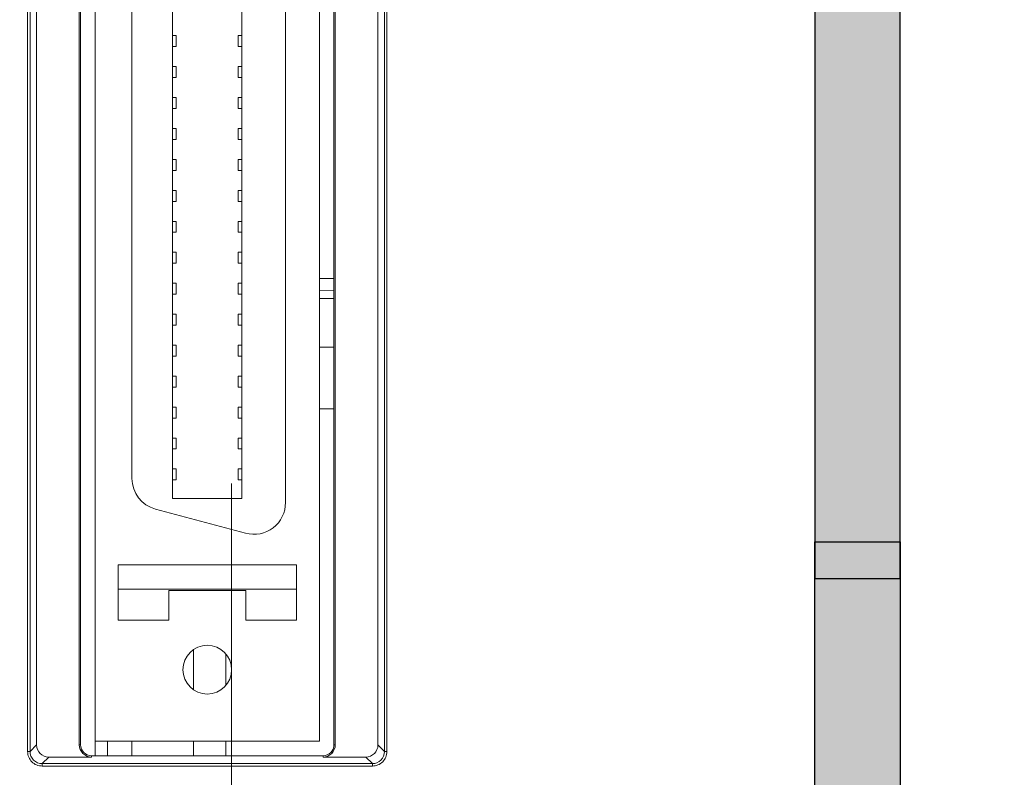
# Model space of a CAD drawing. Header units: millimetres. Extents: x -296 to 295, y -209 to 209.
# Tile 58 of 144: x -250 to -210, y 75 to 106. Entities that reach past the tile are written whole.
import ezdxf

# ---------------------------------------------------------------- set-up
doc = ezdxf.new("R2010")
doc.units = ezdxf.units.MM
doc.header["$MEASUREMENT"] = 0
doc.layers.add('layer 1', color=7, linetype='Continuous')

msp = doc.modelspace()

# ---------------------------------------------------------------- hatches: boundary and pattern name
at = {"layer": 'layer 1'}
h = msp.add_hatch(color=252, dxfattribs=at)
edge = h.paths.add_edge_path()
edge.add_spline(control_points=[(-217.3249, 83.0671), (-217.3249, 83.0671), (-217.3249, 107.0606), (-217.3249, 107.0606), (-217.3249, 107.0606), (-213.8249, 110.5606), (-213.8249, 110.5606), (-213.8249, 110.5606), (-213.8249, 83.0671), (-213.8249, 83.0671), (-213.8249, 83.0671), (-217.3249, 83.0671), (-217.3249, 83.0671)], knot_values=[0, 0, 0, 0, 0.25, 0.25, 0.25, 0.5, 0.5, 0.5, 0.75, 0.75, 0.75, 1, 1, 1, 1], degree=3, periodic=1)
h = msp.add_hatch(color=252, dxfattribs=at)
edge = h.paths.add_edge_path()
edge.add_spline(control_points=[(-213.8249, 84.5648), (-213.8249, 84.5648), (-217.3249, 84.5648), (-217.3249, 84.5648), (-217.3249, 84.5648), (-217.3249, 45.3916), (-217.3249, 45.3916), (-217.3249, 45.3916), (-213.8249, 45.3916), (-213.8249, 45.3916), (-213.8249, 45.3916), (-213.8249, 84.5648), (-213.8249, 84.5648)], knot_values=[0, 0, 0, 0, 0.25, 0.25, 0.25, 0.5, 0.5, 0.5, 0.75, 0.75, 0.75, 1, 1, 1, 1], degree=3, periodic=1)

# ---------------------------------------------------------------- linework, layer by layer
at = {"layer": 'layer 1', "color": 1, "lineweight": 0}
msp.add_open_spline([(295.3283, 209.2747), (295.3283, 209.2747), (295.3283, -208.9236), (295.3283, -208.9236), (295.3283, -208.9236), (-296.1944, -208.9236), (-296.1944, -208.9236), (-296.1944, -208.9236), (-296.1944, 209.2747), (-296.1944, 209.2747), (-296.1944, 209.2747), (295.3283, 209.2747), (295.3283, 209.2747)], degree=3, knots=[0, 0, 0, 0, 0.25, 0.25, 0.25, 0.5, 0.5, 0.5, 0.75, 0.75, 0.75, 1, 1, 1, 1], dxfattribs=at)
at = {"layer": 'layer 1', "color": 5, "lineweight": 0}
msp.add_open_spline([(-281.2487, 194.7284), (-281.2487, 194.7284), (-281.2487, -197.0649), (-281.2487, -197.0649), (-281.2487, -197.0649), (283.3586, -197.0649), (283.3586, -197.0649)], degree=3, knots=[0, 0, 0, 0, 0.5, 0.5, 0.5, 1, 1, 1, 1], dxfattribs=at)
at = {"layer": 'layer 1', "lineweight": 9}
for points, knots in [([(-241.2543, 116.9314), (-241.2543, 117.4836), (-241.702, 117.9314), (-242.2543, 117.9314), (-242.8066, 117.9314), (-243.2543, 117.4836), (-243.2543, 116.9314), (-243.2543, 116.3791), (-242.8066, 115.9314), (-242.2543, 115.9314), (-241.702, 115.9313), (-241.2543, 116.3791), (-241.2543, 116.9313), (-241.2543, 143.4369), (-241.2543, 90.4258), (-241.2543, 116.9314)], [0, 0, 0, 0, 0.25, 0.25, 0.25, 0.5, 0.5, 0.5, 0.75, 0.75, 0.75, 1, 1, 1, 1.0001, 1.0001, 1.0001, 1.0001]), ([(-241.2543, 79.3214), (-241.2543, 79.8736), (-241.702, 80.3214), (-242.2543, 80.3214), (-242.8066, 80.3214), (-243.2543, 79.8736), (-243.2543, 79.3214), (-243.2543, 78.7691), (-242.8066, 78.3214), (-242.2543, 78.3214), (-241.702, 78.3213), (-241.2543, 78.7691), (-241.2543, 79.3213), (-241.2543, 105.8269), (-241.2543, 52.8158), (-241.2543, 79.3214)], [0, 0, 0, 0, 0.25, 0.25, 0.25, 0.5, 0.5, 0.5, 0.75, 0.75, 0.75, 1, 1, 1, 1.0001, 1.0001, 1.0001, 1.0001]), ([(-240.6807, 84.9206), (-240.2904, 84.816), (-239.8735, 84.899), (-239.5529, 85.145), (-239.2323, 85.391), (-239.0443, 85.7722), (-239.0443, 86.1764)], [0, 0, 0, 0, 0.5, 0.5, 0.5, 1, 1, 1, 1]), ([(-249.6239, 75.9632), (-249.6226, 75.8856), (-249.6081, 75.8072), (-249.5785, 75.7349), (-249.549, 75.6626), (-249.5045, 75.5966), (-249.4493, 75.5413), (-249.394, 75.4861), (-249.3279, 75.4417), (-249.2557, 75.4121), (-249.1834, 75.3825), (-249.105, 75.3677), (-249.0274, 75.3667)], [0, 0, 0, 0, 0.25, 0.25, 0.25, 0.5, 0.5, 0.5, 0.75, 0.75, 0.75, 1, 1, 1, 1]), ([(-249.5245, 75.9632), (-249.5246, 75.8364), (-249.4717, 75.7041), (-249.3791, 75.6115), (-249.2865, 75.519), (-249.1543, 75.4661), (-249.0274, 75.4662)], [0, 0, 0, 0, 0.5, 0.5, 0.5, 1, 1, 1, 1]), ([(-247.5043, 76.2364), (-247.5043, 76.1037), (-247.4516, 75.9766), (-247.3578, 75.8828), (-247.2641, 75.789), (-247.1369, 75.7364), (-247.0043, 75.7364)], [0, 0, 0, 0, 0.5, 0.5, 0.5, 1, 1, 1, 1]), ([(-247.4519, 76.2364), (-247.4519, 76.1176), (-247.4047, 76.0038), (-247.3208, 75.9199), (-247.2368, 75.8359), (-247.123, 75.7888), (-247.0043, 75.7888)], [0, 0, 0, 0, 0.5, 0.5, 0.5, 1, 1, 1, 1]), ([(-237.5043, 75.7364), (-237.3717, 75.7364), (-237.2445, 75.789), (-237.1507, 75.8828), (-237.057, 75.9766), (-237.0043, 76.1037), (-237.0043, 76.2364)], [0, 0, 0, 0, 0.5, 0.5, 0.5, 1, 1, 1, 1]), ([(-237.5043, 75.7888), (-237.3856, 75.7888), (-237.2717, 75.8359), (-237.1878, 75.9199), (-237.1038, 76.0038), (-237.0567, 76.1176), (-237.0567, 76.2364)], [0, 0, 0, 0, 0.5, 0.5, 0.5, 1, 1, 1, 1]), ([(-235.4812, 75.3667), (-235.4036, 75.368), (-235.3251, 75.3826), (-235.2528, 75.4121), (-235.1806, 75.4416), (-235.1145, 75.4861), (-235.0593, 75.5414), (-235.004, 75.5966), (-234.9596, 75.6627), (-234.93, 75.7349), (-234.9004, 75.8072), (-234.8856, 75.8857), (-234.8847, 75.9632)], [0, 0, 0, 0, 0.25, 0.25, 0.25, 0.5, 0.5, 0.5, 0.75, 0.75, 0.75, 1, 1, 1, 1]), ([(-235.4812, 75.4662), (-235.3543, 75.4661), (-235.2221, 75.519), (-235.1295, 75.6116), (-235.0369, 75.7041), (-234.984, 75.8364), (-234.9841, 75.9632)], [0, 0, 0, 0, 0.5, 0.5, 0.5, 1, 1, 1, 1])]:
    msp.add_open_spline(points, degree=3, knots=knots, dxfattribs=at)
for points in [[(-246.8543, 75.7888), (-246.8543, 75.7888), (-246.8543, 120.4639), (-246.8543, 120.4639)], [(-249.6239, 120.2895), (-249.6239, 120.2895), (-249.6239, 75.9632), (-249.6239, 75.9632)], [(-249.5245, 75.9632), (-249.5245, 75.9632), (-249.5245, 120.2895), (-249.5245, 120.2895)], [(-249.2543, 76.2334), (-249.2543, 76.2334), (-249.2543, 120.0193), (-249.2543, 120.0193)], [(-247.5043, 76.2364), (-247.5043, 76.2364), (-247.5043, 120.0164), (-247.5043, 120.0164)], [(-247.4519, 76.2364), (-247.4519, 76.2364), (-247.4519, 120.0164), (-247.4519, 120.0164)], [(-237.0567, 120.0164), (-237.0567, 120.0164), (-237.0567, 76.2364), (-237.0567, 76.2364)], [(-237.0043, 120.0164), (-237.0043, 120.0164), (-237.0043, 76.2364), (-237.0043, 76.2364)], [(-235.2543, 120.0193), (-235.2543, 120.0193), (-235.2543, 76.2334), (-235.2543, 76.2334)], [(-234.9841, 120.2895), (-234.9841, 120.2895), (-234.9841, 75.9632), (-234.9841, 75.9632)], [(-234.8847, 75.9632), (-234.8847, 75.9632), (-234.8847, 120.2895), (-234.8847, 120.2895)], [(-237.6543, 119.8664), (-237.6543, 119.8664), (-237.6543, 76.3864), (-237.6543, 76.3864)], [(-243.6743, 86.3464), (-243.6743, 86.3464), (-243.6743, 109.9064), (-243.6743, 109.9064)], [(-240.8343, 86.3464), (-240.8343, 86.3464), (-240.8343, 109.9064), (-240.8343, 109.9064)], [(-239.0443, 86.1764), (-239.0443, 86.1764), (-239.0443, 110.0764), (-239.0443, 110.0764)], [(-245.3443, 109.0849), (-245.3443, 109.0849), (-245.3443, 87.1678), (-245.3443, 87.1678)], [(-243.6743, 105.3364), (-243.6743, 105.3364), (-243.5243, 105.3364), (-243.5243, 105.3364)], [(-243.5243, 105.3364), (-243.5243, 105.3364), (-243.5243, 104.8864), (-243.5243, 104.8864)], [(-240.9843, 104.8864), (-240.9843, 104.8864), (-240.9843, 105.3364), (-240.9843, 105.3364)], [(-240.9843, 105.3364), (-240.9843, 105.3364), (-240.8343, 105.3364), (-240.8343, 105.3364)], [(-243.5243, 104.8864), (-243.5243, 104.8864), (-243.6743, 104.8864), (-243.6743, 104.8864)], [(-240.8343, 104.8864), (-240.8343, 104.8864), (-240.9843, 104.8864), (-240.9843, 104.8864)], [(-243.6743, 104.0664), (-243.6743, 104.0664), (-243.5243, 104.0664), (-243.5243, 104.0664)], [(-243.5243, 104.0664), (-243.5243, 104.0664), (-243.5243, 103.6164), (-243.5243, 103.6164)], [(-240.9843, 103.6164), (-240.9843, 103.6164), (-240.9843, 104.0664), (-240.9843, 104.0664)], [(-240.9843, 104.0664), (-240.9843, 104.0664), (-240.8343, 104.0664), (-240.8343, 104.0664)], [(-243.5243, 103.6164), (-243.5243, 103.6164), (-243.6743, 103.6164), (-243.6743, 103.6164)], [(-240.8343, 103.6164), (-240.8343, 103.6164), (-240.9843, 103.6164), (-240.9843, 103.6164)], [(-243.6743, 102.7964), (-243.6743, 102.7964), (-243.5243, 102.7964), (-243.5243, 102.7964)], [(-243.5243, 102.7964), (-243.5243, 102.7964), (-243.5243, 102.3464), (-243.5243, 102.3464)], [(-240.9843, 102.3464), (-240.9843, 102.3464), (-240.9843, 102.7964), (-240.9843, 102.7964)], [(-240.9843, 102.7964), (-240.9843, 102.7964), (-240.8343, 102.7964), (-240.8343, 102.7964)], [(-243.5243, 102.3464), (-243.5243, 102.3464), (-243.6743, 102.3464), (-243.6743, 102.3464)], [(-240.8343, 102.3464), (-240.8343, 102.3464), (-240.9843, 102.3464), (-240.9843, 102.3464)], [(-243.6743, 101.5264), (-243.6743, 101.5264), (-243.5243, 101.5264), (-243.5243, 101.5264)], [(-243.5243, 101.5264), (-243.5243, 101.5264), (-243.5243, 101.0764), (-243.5243, 101.0764)], [(-240.9843, 101.0764), (-240.9843, 101.0764), (-240.9843, 101.5264), (-240.9843, 101.5264)], [(-240.9843, 101.5264), (-240.9843, 101.5264), (-240.8343, 101.5264), (-240.8343, 101.5264)], [(-243.5243, 101.0764), (-243.5243, 101.0764), (-243.6743, 101.0764), (-243.6743, 101.0764)], [(-240.8343, 101.0764), (-240.8343, 101.0764), (-240.9843, 101.0764), (-240.9843, 101.0764)], [(-243.6743, 100.2564), (-243.6743, 100.2564), (-243.5243, 100.2564), (-243.5243, 100.2564)], [(-243.5243, 100.2564), (-243.5243, 100.2564), (-243.5243, 99.8064), (-243.5243, 99.8064)], [(-240.9843, 99.8064), (-240.9843, 99.8064), (-240.9843, 100.2564), (-240.9843, 100.2564)], [(-240.9843, 100.2564), (-240.9843, 100.2564), (-240.8343, 100.2564), (-240.8343, 100.2564)], [(-243.5243, 99.8064), (-243.5243, 99.8064), (-243.6743, 99.8064), (-243.6743, 99.8064)], [(-240.8343, 99.8064), (-240.8343, 99.8064), (-240.9843, 99.8064), (-240.9843, 99.8064)], [(-243.6743, 98.9864), (-243.6743, 98.9864), (-243.5243, 98.9864), (-243.5243, 98.9864)], [(-243.5243, 98.9864), (-243.5243, 98.9864), (-243.5243, 98.5364), (-243.5243, 98.5364)], [(-240.9843, 98.5364), (-240.9843, 98.5364), (-240.9843, 98.9864), (-240.9843, 98.9864)], [(-240.9843, 98.9864), (-240.9843, 98.9864), (-240.8343, 98.9864), (-240.8343, 98.9864)], [(-243.5243, 98.5364), (-243.5243, 98.5364), (-243.6743, 98.5364), (-243.6743, 98.5364)], [(-240.8343, 98.5364), (-240.8343, 98.5364), (-240.9843, 98.5364), (-240.9843, 98.5364)], [(-243.6743, 97.7164), (-243.6743, 97.7164), (-243.5243, 97.7164), (-243.5243, 97.7164)], [(-243.5243, 97.7164), (-243.5243, 97.7164), (-243.5243, 97.2664), (-243.5243, 97.2664)], [(-240.9843, 97.2664), (-240.9843, 97.2664), (-240.9843, 97.7164), (-240.9843, 97.7164)], [(-240.9843, 97.7164), (-240.9843, 97.7164), (-240.8343, 97.7164), (-240.8343, 97.7164)], [(-243.5243, 97.2664), (-243.5243, 97.2664), (-243.6743, 97.2664), (-243.6743, 97.2664)], [(-240.8343, 97.2664), (-240.8343, 97.2664), (-240.9843, 97.2664), (-240.9843, 97.2664)], [(-243.6743, 96.4464), (-243.6743, 96.4464), (-243.5243, 96.4464), (-243.5243, 96.4464)], [(-243.5243, 96.4464), (-243.5243, 96.4464), (-243.5243, 95.9964), (-243.5243, 95.9964)], [(-240.9843, 95.9964), (-240.9843, 95.9964), (-240.9843, 96.4464), (-240.9843, 96.4464)], [(-240.9843, 96.4464), (-240.9843, 96.4464), (-240.8343, 96.4464), (-240.8343, 96.4464)], [(-243.5243, 95.9964), (-243.5243, 95.9964), (-243.6743, 95.9964), (-243.6743, 95.9964)], [(-240.8343, 95.9964), (-240.8343, 95.9964), (-240.9843, 95.9964), (-240.9843, 95.9964)], [(-237.0567, 95.3656), (-237.0567, 95.3656), (-237.6543, 95.3754), (-237.6543, 95.3754)], [(-243.6743, 95.1764), (-243.6743, 95.1764), (-243.5243, 95.1764), (-243.5243, 95.1764)], [(-243.5243, 95.1764), (-243.5243, 95.1764), (-243.5243, 94.7264), (-243.5243, 94.7264)], [(-240.9843, 94.7264), (-240.9843, 94.7264), (-240.9843, 95.1764), (-240.9843, 95.1764)], [(-240.9843, 95.1764), (-240.9843, 95.1764), (-240.8343, 95.1764), (-240.8343, 95.1764)], [(-243.5243, 94.7264), (-243.5243, 94.7264), (-243.6743, 94.7264), (-243.6743, 94.7264)], [(-240.8343, 94.7264), (-240.8343, 94.7264), (-240.9843, 94.7264), (-240.9843, 94.7264)], [(-237.6543, 94.8762), (-237.6543, 94.8762), (-237.0567, 94.8663), (-237.0567, 94.8663)], [(-237.0567, 94.5473), (-237.0567, 94.5473), (-237.6543, 94.5572), (-237.6543, 94.5572)], [(-243.6743, 93.9064), (-243.6743, 93.9064), (-243.5243, 93.9064), (-243.5243, 93.9064)], [(-243.5243, 93.9064), (-243.5243, 93.9064), (-243.5243, 93.4564), (-243.5243, 93.4564)], [(-240.9843, 93.4564), (-240.9843, 93.4564), (-240.9843, 93.9064), (-240.9843, 93.9064)], [(-240.9843, 93.9064), (-240.9843, 93.9064), (-240.8343, 93.9064), (-240.8343, 93.9064)], [(-243.5243, 93.4564), (-243.5243, 93.4564), (-243.6743, 93.4564), (-243.6743, 93.4564)], [(-240.8343, 93.4564), (-240.8343, 93.4564), (-240.9843, 93.4564), (-240.9843, 93.4564)], [(-243.6743, 92.6364), (-243.6743, 92.6364), (-243.5243, 92.6364), (-243.5243, 92.6364)], [(-243.5243, 92.6364), (-243.5243, 92.6364), (-243.5243, 92.1864), (-243.5243, 92.1864)], [(-240.9843, 92.1864), (-240.9843, 92.1864), (-240.9843, 92.6364), (-240.9843, 92.6364)], [(-240.9843, 92.6364), (-240.9843, 92.6364), (-240.8343, 92.6364), (-240.8343, 92.6364)], [(-237.6543, 92.5603), (-237.6543, 92.5603), (-237.0567, 92.5504), (-237.0567, 92.5504)], [(-243.5243, 92.1864), (-243.5243, 92.1864), (-243.6743, 92.1864), (-243.6743, 92.1864)], [(-240.8343, 92.1864), (-240.8343, 92.1864), (-240.9843, 92.1864), (-240.9843, 92.1864)], [(-243.6743, 91.3664), (-243.6743, 91.3664), (-243.5243, 91.3664), (-243.5243, 91.3664)], [(-243.5243, 91.3664), (-243.5243, 91.3664), (-243.5243, 90.9164), (-243.5243, 90.9164)], [(-240.9843, 90.9164), (-240.9843, 90.9164), (-240.9843, 91.3664), (-240.9843, 91.3664)], [(-240.9843, 91.3664), (-240.9843, 91.3664), (-240.8343, 91.3664), (-240.8343, 91.3664)], [(-243.5243, 90.9164), (-243.5243, 90.9164), (-243.6743, 90.9164), (-243.6743, 90.9164)], [(-240.8343, 90.9164), (-240.8343, 90.9164), (-240.9843, 90.9164), (-240.9843, 90.9164)], [(-243.6743, 90.0964), (-243.6743, 90.0964), (-243.5243, 90.0964), (-243.5243, 90.0964)], [(-243.5243, 90.0964), (-243.5243, 90.0964), (-243.5243, 89.6464), (-243.5243, 89.6464)], [(-240.9843, 89.6464), (-240.9843, 89.6464), (-240.9843, 90.0964), (-240.9843, 90.0964)], [(-240.9843, 90.0964), (-240.9843, 90.0964), (-240.8343, 90.0964), (-240.8343, 90.0964)], [(-237.6543, 90.0214), (-237.6543, 90.0214), (-237.0567, 90.0214), (-237.0567, 90.0214)], [(-243.5243, 89.6464), (-243.5243, 89.6464), (-243.6743, 89.6464), (-243.6743, 89.6464)], [(-240.8343, 89.6464), (-240.8343, 89.6464), (-240.9843, 89.6464), (-240.9843, 89.6464)], [(-243.6743, 88.8264), (-243.6743, 88.8264), (-243.5243, 88.8264), (-243.5243, 88.8264)], [(-243.5243, 88.8264), (-243.5243, 88.8264), (-243.5243, 88.3764), (-243.5243, 88.3764)], [(-240.9843, 88.3764), (-240.9843, 88.3764), (-240.9843, 88.8264), (-240.9843, 88.8264)], [(-240.9843, 88.8264), (-240.9843, 88.8264), (-240.8343, 88.8264), (-240.8343, 88.8264)], [(-243.5243, 88.3764), (-243.5243, 88.3764), (-243.6743, 88.3764), (-243.6743, 88.3764)], [(-240.8343, 88.3764), (-240.8343, 88.3764), (-240.9843, 88.3764), (-240.9843, 88.3764)], [(-243.6743, 87.5564), (-243.6743, 87.5564), (-243.5243, 87.5564), (-243.5243, 87.5564)], [(-243.5243, 87.1064), (-243.5243, 87.1064), (-243.5243, 87.5564), (-243.5243, 87.5564)], [(-240.9843, 87.1064), (-240.9843, 87.1064), (-240.9843, 87.5564), (-240.9843, 87.5564)], [(-240.9843, 87.5564), (-240.9843, 87.5564), (-240.8343, 87.5564), (-240.8343, 87.5564)], [(-245.3443, 87.1678), (-245.3443, 86.5794), (-244.9491, 86.0643), (-244.3807, 85.9121)], [(-243.5243, 87.1064), (-243.5243, 87.1064), (-243.6743, 87.1064), (-243.6743, 87.1064)], [(-240.8343, 87.1064), (-240.8343, 87.1064), (-240.9843, 87.1064), (-240.9843, 87.1064)], [(-240.8343, 86.3464), (-240.8343, 86.3464), (-243.6743, 86.3464), (-243.6743, 86.3464)], [(-240.6807, 84.9206), (-240.6807, 84.9206), (-244.3807, 85.9121), (-244.3807, 85.9121)], [(-245.9143, 81.3514), (-245.9143, 81.3514), (-245.9143, 83.6214), (-245.9143, 83.6214)], [(-245.9143, 83.6214), (-245.9143, 83.6214), (-238.5943, 83.6214), (-238.5943, 83.6214)], [(-238.5943, 81.3514), (-238.5943, 81.3514), (-238.5943, 83.6214), (-238.5943, 83.6214)], [(-245.9143, 82.6214), (-245.9143, 82.6214), (-238.5943, 82.6214), (-238.5943, 82.6214)], [(-243.8293, 81.3514), (-243.8293, 81.3514), (-243.8293, 82.5714), (-243.8293, 82.5714)], [(-243.8293, 82.5714), (-243.8293, 82.5714), (-240.6793, 82.5714), (-240.6793, 82.5714)], [(-240.6793, 82.5714), (-240.6793, 82.5714), (-240.6793, 81.3514), (-240.6793, 81.3514)], [(-245.9143, 81.3514), (-245.9143, 81.3514), (-243.8293, 81.3514), (-243.8293, 81.3514)], [(-240.6793, 81.3514), (-240.6793, 81.3514), (-238.5943, 81.3514), (-238.5943, 81.3514)], [(-242.8194, 80.1375), (-242.8194, 80.1375), (-242.8194, 78.5051), (-242.8194, 78.5051)], [(-241.4965, 79.963), (-241.4965, 79.963), (-241.4965, 78.6801), (-241.4965, 78.6801)], [(-237.6543, 76.3864), (-237.6543, 76.3864), (-246.8543, 76.3864), (-246.8543, 76.3864)], [(-246.3543, 75.7888), (-246.3543, 75.7888), (-246.3543, 76.3864), (-246.3543, 76.3864)], [(-245.3543, 75.7888), (-245.3543, 75.7888), (-245.3543, 76.3864), (-245.3543, 76.3864)], [(-242.8194, 76.3864), (-242.8194, 76.3864), (-242.8194, 75.7888), (-242.8194, 75.7888)], [(-241.4965, 76.3864), (-241.4965, 76.3864), (-241.4965, 75.7888), (-241.4965, 75.7888)], [(-249.5245, 75.9632), (-249.5245, 75.9632), (-249.6239, 75.9632), (-249.6239, 75.9632)], [(-249.5245, 75.9632), (-249.5245, 75.9632), (-249.2543, 76.2334), (-249.2543, 76.2334)], [(-249.2543, 76.2334), (-249.2543, 75.9587), (-249.032, 75.7364), (-248.7572, 75.7364)], [(-247.4519, 76.2364), (-247.4519, 76.2364), (-247.5043, 76.2364), (-247.5043, 76.2364)], [(-237.0043, 76.2364), (-237.0043, 76.2364), (-237.0567, 76.2364), (-237.0567, 76.2364)], [(-235.7514, 75.7364), (-235.4766, 75.7364), (-235.2543, 75.9587), (-235.2543, 76.2334)], [(-235.2543, 76.2334), (-235.2543, 76.2334), (-234.9841, 75.9632), (-234.9841, 75.9632)], [(-234.8847, 75.9632), (-234.8847, 75.9632), (-234.9841, 75.9632), (-234.9841, 75.9632)], [(-248.7572, 75.7364), (-248.7572, 75.7364), (-249.0274, 75.4662), (-249.0274, 75.4662)], [(-248.7572, 75.7364), (-248.7572, 75.7364), (-247.0043, 75.7364), (-247.0043, 75.7364)], [(-247.0043, 75.7364), (-247.0043, 75.7364), (-247.0043, 75.7888), (-247.0043, 75.7888)], [(-237.5043, 75.7888), (-237.5043, 75.7888), (-247.0043, 75.7888), (-247.0043, 75.7888)], [(-237.5043, 75.7888), (-237.5043, 75.7888), (-237.5043, 75.7364), (-237.5043, 75.7364)], [(-237.5043, 75.7364), (-237.5043, 75.7364), (-235.7514, 75.7364), (-235.7514, 75.7364)], [(-235.4812, 75.4662), (-235.4812, 75.4662), (-235.7514, 75.7364), (-235.7514, 75.7364)], [(-249.0274, 75.3667), (-249.0274, 75.3667), (-249.0274, 75.4662), (-249.0274, 75.4662)], [(-235.4812, 75.4662), (-235.4812, 75.4662), (-249.0274, 75.4662), (-249.0274, 75.4662)], [(-249.0274, 75.3667), (-249.0274, 75.3667), (-235.4812, 75.3667), (-235.4812, 75.3667)], [(-235.4812, 75.4662), (-235.4812, 75.4662), (-235.4812, 75.3667), (-235.4812, 75.3667)]]:
    msp.add_open_spline(points, degree=3, dxfattribs=at)
at = {"layer": 'layer 1', "color": 252}
for points in [[(-217.3249, 83.0671), (-217.3249, 83.0671), (-217.3249, 107.0606), (-217.3249, 107.0606), (-217.3249, 107.0606), (-213.8249, 110.5606), (-213.8249, 110.5606), (-213.8249, 110.5606), (-213.8249, 83.0671), (-213.8249, 83.0671), (-213.8249, 83.0671), (-217.3249, 83.0671), (-217.3249, 83.0671)], [(-213.8249, 84.5648), (-213.8249, 84.5648), (-217.3249, 84.5648), (-217.3249, 84.5648), (-217.3249, 84.5648), (-217.3249, 45.3916), (-217.3249, 45.3916), (-217.3249, 45.3916), (-213.8249, 45.3916), (-213.8249, 45.3916), (-213.8249, 45.3916), (-213.8249, 84.5648), (-213.8249, 84.5648)]]:
    msp.add_open_spline(points, degree=3, knots=[0, 0, 0, 0, 0.25, 0.25, 0.25, 0.5, 0.5, 0.5, 0.75, 0.75, 0.75, 1, 1, 1, 1], dxfattribs=at)

doc.saveas('drawing.dxf')
